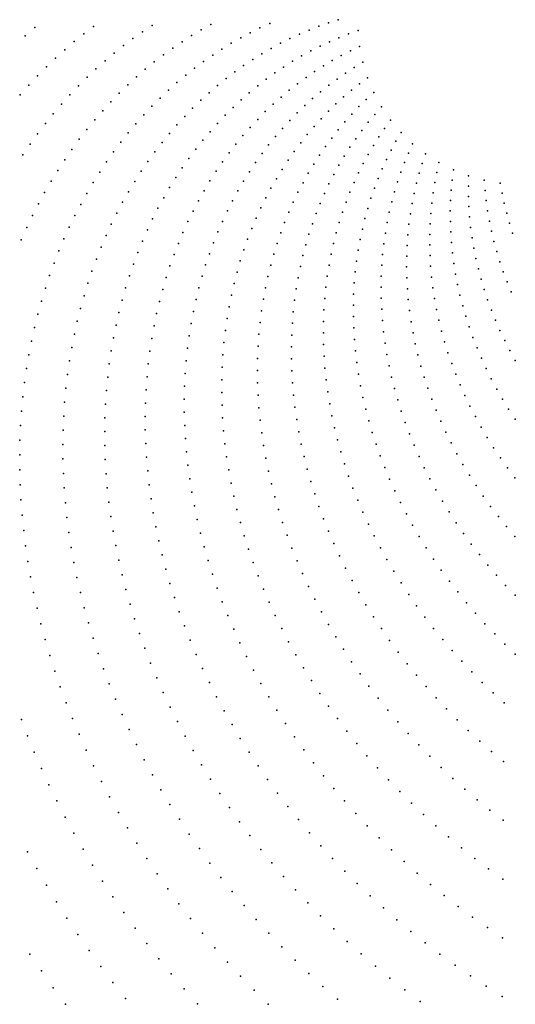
# Model space of a CAD drawing. Header units: metres. Extents: x -51 to 51, y -51 to 51.
# Tile 12 of 46: x -3.2 to -0.02, y -6.31 to 0.01. Entities that reach past the tile are written whole.
import ezdxf

# ---------------------------------------------------------------- set-up
doc = ezdxf.new("R2010")
doc.units = ezdxf.units.M
doc.layers.add('CLASS_2_GROUND', color=7, linetype='CONTINUOUS')

msp = doc.modelspace()

# ---------------------------------------------------------------- linework, layer by layer
at = {"layer": 'CLASS_2_GROUND'}
for p in [(-1.156963, 0.009214, 1.57), (-3.104726, -0.041271, 21.049999), (-2.72779, -0.033846, 17.279999), (-2.350844, -0.027088, 13.509999), (-2.036233, -0.055903, 10.37), (-1.973888, -0.020982, 9.74), (-1.659415, -0.044075, 6.6), (-1.596924, -0.015555, 5.97), (-1.344785, -0.057165, 3.46), (-1.282577, -0.032927, 2.83), (-1.219952, -0.010799, 2.2), (-1.03024, -0.060242, 0.32), (-3.166564, -0.095374, 21.68), (-2.789808, -0.081555, 17.91), (-2.474477, -0.111779, 14.77), (-2.413031, -0.068403, 14.139999), (-2.097944, -0.09291, 11), (-1.782767, -0.10742, 7.86), (-1.72138, -0.074707, 7.23), (-1.467739, -0.111927, 4.72), (-1.406524, -0.083501, 4.09), (-1.153099, -0.106428, 1.58), (-1.091904, -0.08229, 0.95), (-2.911242, -0.183198, 19.17), (-2.850976, -0.131359, 18.539999), (-2.535126, -0.157278, 15.4), (-2.219252, -0.173197, 12.259999), (-2.158967, -0.132023, 11.63), (-1.903592, -0.179116, 9.12), (-1.843521, -0.142232, 8.49), (-1.588388, -0.175011, 5.98), (-1.528377, -0.142435, 5.35), (-1.273875, -0.16093, 2.84), (-1.213773, -0.132646, 2.21), (-1.020067, -0.162951, 0.33), (-2.970549, -0.237144, 19.799999), (-2.594927, -0.204846, 16.029999), (-2.278742, -0.216468, 12.889999), (-1.962927, -0.218044, 9.75), (-1.706312, -0.246325, 7.24), (-1.647717, -0.209643, 6.61), (-1.392148, -0.223658, 4.1), (-1.33335, -0.191274, 3.47), (-1.137695, -0.221206, 1.59), (-1.079218, -0.191063, 0.96), (-3.028848, -0.293135, 20.43), (-2.711775, -0.30613, 17.289999), (-2.653828, -0.25447, 16.66), (-2.395141, -0.309068, 14.15), (-2.337392, -0.261735, 13.52), (-2.079177, -0.302031, 11.01), (-2.021472, -0.259031, 10.38), (-1.764122, -0.285034, 7.87), (-1.507503, -0.294501, 5.36), (-1.450217, -0.25807, 4.73), (-1.252419, -0.287526, 2.85), (-1.195445, -0.253366, 2.22), (-1.055714, -0.298121, 0.97), (-0.999669, -0.26423, 0.34), (-3.086087, -0.351152, 21.059999), (-2.768724, -0.359767, 17.92), (-2.451943, -0.358416, 14.78), (-2.135989, -0.347057, 11.639999), (-1.877182, -0.368453, 9.13), (-1.821097, -0.32574, 8.5), (-1.619528, -0.373328, 6.62), (-1.563958, -0.332922, 5.99), (-1.363831, -0.361783, 4.11), (-1.308565, -0.323669, 3.48), (-1.165131, -0.37175, 2.23), (-1.110885, -0.333968, 1.6), (-0.969233, -0.363061, 0.35), (-3.142212, -0.411175, 21.689999), (-2.824611, -0.415445, 18.549999), (-2.507744, -0.409759, 15.41), (-2.191856, -0.394077, 12.27), (-1.932331, -0.413127, 9.76), (-1.674167, -0.41568, 7.25), (-1.418169, -0.401837, 4.74), (-1.218405, -0.411443, 2.86), (-1.021608, -0.402394, 0.98), (-3.197181, -0.473134, 22.32), (-2.879392, -0.473102, 19.18), (-2.562494, -0.463077, 16.039999), (-2.300559, -0.494001, 13.53), (-2.246732, -0.443054, 12.9), (-1.986487, -0.45977, 10.389999), (-1.72782, -0.459983, 7.88), (-1.523861, -0.487697, 6), (-1.471529, -0.443816, 5.37), (-1.321836, -0.496481, 4.12), (-1.270655, -0.45303, 3.49), (-1.123116, -0.486608, 2.24), (-1.072918, -0.443585, 1.61), (-0.977221, -0.502832, 0.99), (-0.929042, -0.458451, 0.36), (-2.933015, -0.532716, 19.809999), (-2.616151, -0.518309, 16.67), (-2.353291, -0.54688, 14.16), (-2.091636, -0.558822, 11.65), (-2.039604, -0.508348, 11.02), (-1.831978, -0.554305, 9.139999), (-1.780442, -0.50619, 8.51), (-1.575114, -0.533464, 6.63), (-1.371898, -0.541775, 4.75), (-1.172153, -0.531439, 2.87), (-1.024154, -0.548955, 1.62), (-0.87948, -0.54944, 0.37), (-2.985429, -0.594264, 20.439999), (-2.668649, -0.575513, 17.299999), (-2.404878, -0.601669, 14.79), (-2.142526, -0.6112, 12.28), (-1.882382, -0.604291, 9.77), (-1.674203, -0.630529, 7.89), (-1.625247, -0.581075, 7.26), (-1.420794, -0.588887, 5.38), (-1.266564, -0.626406, 4.13), (-1.219985, -0.578047, 3.5), (-1.069798, -0.596789, 2.25), (-0.922979, -0.598423, 1), (-3.036595, -0.657676, 21.07), (-2.719945, -0.634625, 17.93), (-2.45528, -0.658305, 15.42), (-2.192228, -0.665443, 12.91), (-1.931611, -0.65611, 10.4), (-1.721938, -0.681787, 8.52), (-1.514899, -0.68846, 6.64), (-1.468475, -0.637795, 6.01), (-1.311844, -0.676491, 4.76), (-1.114106, -0.646306, 2.88), (-0.965063, -0.649016, 1.63), (-0.859405, -0.688203, 1.01), (-0.821025, -0.635108, 0.38), (-3.086445, -0.723019, 21.699999), (-2.76999, -0.695621, 18.559999), (-2.50443, -0.716838, 16.049999), (-2.240695, -0.721526, 13.54), (-1.979608, -0.709763, 11.03), (-1.768412, -0.734809, 9.15), (-1.560016, -0.740864, 7.27), (-1.355785, -0.728264, 5.39), (-1.198546, -0.750255, 4.14), (-1.157036, -0.697473, 3.51), (-1.044829, -0.754886, 2.89), (-1.005694, -0.701181, 2.26), (-0.89622, -0.742756, 1.64), (-0.754244, -0.714589, 0.39), (-3.134939, -0.79022, 22.33), (-2.818737, -0.758475, 19.189999), (-2.552288, -0.777206, 16.68), (-2.287891, -0.779387, 14.17), (-2.026335, -0.765195, 11.66), (-1.813567, -0.789593, 9.78), (-1.603788, -0.794962, 7.9), (-1.39834, -0.781697, 6.02), (-1.238594, -0.804621, 4.77), (-1.082427, -0.810097, 3.52), (-0.931427, -0.798731, 2.27), (-0.787121, -0.771262, 1.02), (-0.679789, -0.787075, 0.4), (-3.182028, -0.859252, 22.959999), (-2.866148, -0.823117, 19.82), (-2.598807, -0.839381, 17.309999), (-2.333745, -0.839067, 14.799999), (-2.115774, -0.881342, 12.92), (-2.071735, -0.822408, 12.29), (-1.85737, -0.846083, 10.41), (-1.64616, -0.850744, 8.53), (-1.439466, -0.836758, 6.65), (-1.277137, -0.860535, 5.4), (-1.11845, -0.866773, 4.15), (-0.964994, -0.856088, 2.9), (-0.818293, -0.82923, 1.65), (-0.706831, -0.846758, 1.03), (-0.598392, -0.851826, 0.41), (-2.912151, -0.889607, 20.449999), (-2.643941, -0.903335, 17.940001), (-2.378223, -0.900504, 15.429999), (-2.158394, -0.941998, 13.549999), (-1.899764, -0.904275, 11.04), (-1.687101, -0.908156, 9.16), (-1.479116, -0.89342, 7.28), (-1.314136, -0.917963, 6.03), (-1.15286, -0.924878, 4.78), (-0.996882, -0.914787, 3.53), (-0.847724, -0.888453, 2.28), (-0.732047, -0.907559, 1.66), (-0.619326, -0.913921, 1.04), (-0.510852, -0.908182, 0.42), (-2.956712, -0.957871, 21.08), (-2.687656, -0.968998, 18.57), (-2.421277, -0.963667, 16.059999), (-2.199556, -1.00433, 14.179999), (-1.940709, -0.964125, 11.67), (-1.726553, -0.967189, 9.79), (-1.517261, -0.951631, 7.91), (-1.349549, -0.976869, 6.66), (-1.185614, -0.984379, 5.41), (-1.027053, -0.974792, 4.16), (-0.901239, -1.010487, 3.54), (-0.875385, -0.948885, 2.91), (-0.755408, -0.969433, 2.29), (-0.638332, -0.976945, 1.67), (-0.525468, -0.972064, 1.05), (-0.418033, -0.955561, 0.43), (-0.320855, -0.993473, 0.44), (-2.999784, -1.027879, 21.709999), (-2.729878, -1.03642, 19.199999), (-2.462863, -1.028527, 16.690001), (-2.239215, -1.068305, 14.809999), (-1.980171, -1.025585, 12.3), (-1.764482, -1.027798, 10.42), (-1.58883, -1.072618, 9.17), (-1.553843, -1.011379, 8.54), (-1.383336, -1.037219, 7.29), (-1.216683, -1.045226, 6.04), (-1.055478, -1.036054, 4.79), (-0.925259, -1.073212, 4.17), (-0.776882, -1.032336, 2.92), (-0.655385, -1.040851, 2.3), (-0.538071, -1.036679, 1.68), (-0.426184, -1.02059, 1.06), (-0.322457, -1.058995, 1.07), (-0.220282, -1.021519, 0.45), (-0.117312, -1.039401, 0.46), (-3.041321, -1.099602, 22.34), (-2.770576, -1.10553, 19.83), (-2.502952, -1.095013, 17.32), (-2.277329, -1.133891, 15.44), (-2.01809, -1.088651, 12.929999), (-1.800853, -1.089933, 11.05), (-1.622191, -1.135296, 9.8), (-1.415459, -1.098972, 7.92), (-1.246024, -1.107391, 6.67), (-1.08212, -1.098535, 5.42), (-0.947414, -1.137017, 4.8), (-0.796446, -1.09622, 3.55), (-0.670457, -1.105593, 2.93), (-0.548644, -1.101976, 2.31), (-0.43226, -1.086146, 1.69), (-0.321941, -1.124835, 1.7), (-0.215317, -1.086877, 1.08), (-0.10583, -1.103939, 1.09), (-3.081295, -1.17296, 22.969999), (-2.809705, -1.176296, 20.459999), (-2.541469, -1.163169, 17.949999), (-2.054433, -1.153274, 13.559999), (-1.83561, -1.153585, 11.679999), (-1.65387, -1.199402, 10.429999), (-1.445892, -1.162076, 8.55), (-1.273613, -1.170815, 7.3), (-1.106948, -1.162193, 6.05), (-0.81407, -1.16104, 4.18), (-0.683529, -1.171121, 3.56), (-0.557165, -1.167905, 2.94), (-0.436243, -1.152179, 2.32), (-0.319296, -1.19094, 2.33), (-0.208214, -1.15234, 1.71), (-0.09221, -1.168367, 1.72), (-3.119626, -1.248012, 23.6), (-2.847222, -1.248683, 21.09), (-2.578385, -1.232922, 18.58), (-2.313873, -1.201017, 16.07), (-2.089158, -1.219418, 14.19), (-1.86873, -1.218692, 12.309999), (-1.47458, -1.226514, 9.179999), (-1.2994, -1.235479, 7.93), (-1.129924, -1.226987, 6.68), (-0.967672, -1.201856, 5.43), (-0.829726, -1.22675, 4.81), (-0.69458, -1.237384, 4.19), (-0.563614, -1.234418, 3.57), (-0.438123, -1.218636, 2.95), (-0.314516, -1.257257, 2.96), (-0.198968, -1.217854, 2.34), (-0.076453, -1.232631, 2.35), (-3.156288, -1.324679, 24.23), (-2.883102, -1.322614, 21.719999), (-2.613657, -1.304238, 19.209999), (-2.348769, -1.269719, 16.699999), (-2.122243, -1.287016, 14.82), (-1.900145, -1.285257, 12.94), (-1.683846, -1.264871, 11.059999), (-1.501506, -1.292223, 9.809999), (-1.32337, -1.301318, 8.559999), (-1.151031, -1.292861, 7.31), (-0.986003, -1.267688, 6.06), (-0.843396, -1.293298, 5.44), (-0.703587, -1.304335, 4.82), (-0.567979, -1.301461, 4.2), (-0.437887, -1.285465, 3.58), (-0.30759, -1.323733, 3.59), (-0.187573, -1.283365, 2.97), (-0.058558, -1.296678, 2.98), (-2.647245, -1.377081, 19.84), (-2.381992, -1.339926, 17.33), (-2.153611, -1.356093, 15.45), (-1.929866, -1.35317, 13.57), (-1.712065, -1.331689, 11.69), (-1.526616, -1.359184, 10.44), (-1.345469, -1.36831, 9.19), (-1.170221, -1.359786, 7.94), (-1.002387, -1.334459, 6.69), (-0.855054, -1.360637, 6.07), (-0.71053, -1.371923, 5.45), (-0.570242, -1.368983, 4.83), (-0.435516, -1.352615, 4.21), (-0.298516, -1.390314, 4.22), (-0.174031, -1.348819, 3.6), (-0.038529, -1.360455, 3.61), (-3.191238, -1.402924, 24.859999), (-2.917264, -1.39814, 22.35), (-2.679128, -1.451373, 20.469999), (-2.413504, -1.411601, 17.959999), (-2.18324, -1.426579, 16.08), (-1.957804, -1.422464, 14.2), (-1.738498, -1.399803, 12.32), (-1.549884, -1.427343, 11.07), (-1.365678, -1.436401, 9.82), (-1.187474, -1.42771, 8.57), (-1.016789, -1.402129, 7.32), (-0.864676, -1.428718, 6.7), (-0.715392, -1.440097, 6.08), (-0.570382, -1.436934, 5.46), (-0.43101, -1.42003, 4.84), (-0.158338, -1.414163, 4.23), (-2.949686, -1.475181, 22.98), (-2.443262, -1.484706, 18.59), (-2.211093, -1.498436, 16.709999), (-1.983943, -1.49307, 14.83), (-1.763122, -1.469158, 12.95), (-1.571291, -1.496644, 11.7), (-1.383976, -1.505535, 10.45), (-1.202773, -1.496575, 9.2), (-1.029198, -1.470638, 7.95), (-0.872235, -1.497496, 7.33), (-0.718154, -1.508806, 6.71), (-0.568398, -1.505259, 6.09), (-0.424355, -1.48766, 5.47), (-0.287286, -1.456946, 4.85), (-0.14049, -1.479344, 4.86), (-2.980325, -1.5537, 23.609999), (-2.709223, -1.527159, 21.1), (-2.471253, -1.559163, 19.219999), (-2.237132, -1.571623, 17.34), (-2.008247, -1.564947, 15.46), (-1.785881, -1.539738, 13.58), (-1.590781, -1.567069, 12.33), (-1.400312, -1.575688, 11.08), (-1.21607, -1.566353, 9.83), (-1.03957, -1.539954, 8.58), (-0.877729, -1.56691, 7.96), (-0.718794, -1.578002, 7.34), (-0.564265, -1.573909, 6.72), (-0.415544, -1.55545, 6.1), (-0.273897, -1.523576, 5.48), (-0.120499, -1.544306, 5.49), (-3.009142, -1.633659, 24.24), (-2.73751, -1.604358, 21.73), (-2.497393, -1.63501, 19.85), (-2.030681, -1.638053, 16.09), (-1.80675, -1.611488, 14.21), (-1.608333, -1.63856, 12.96), (-1.227362, -1.636979, 10.46), (-1.047904, -1.610012, 9.21), (-0.881114, -1.636923, 8.59), (-0.55799, -1.642824, 7.35), (-0.404562, -1.623348, 6.73), (-0.258339, -1.590152, 6.11), (-0.098361, -1.608996, 6.12), (-2.763953, -1.682932, 22.359999), (-2.261345, -1.646065, 17.969999), (-1.825698, -1.684364, 14.839999), (-1.41468, -1.646791, 11.71), (-1.054154, -1.680778, 9.84), (-0.717303, -1.64763, 7.97), (-0.391422, -1.691297, 7.36), (-0.240622, -1.656616, 6.74), (-0.074081, -1.673361, 6.75), (-3.036123, -1.714972, 24.869999), (-2.788512, -1.76284, 22.99), (-2.521664, -1.712166, 20.48), (-2.283647, -1.721789, 18.6), (-2.051236, -1.712313, 16.719999), (-1.84272, -1.758292, 15.469999), (-1.623919, -1.711072, 13.59), (-1.427029, -1.718821, 12.34), (-1.236599, -1.708422, 11.09), (-1.058311, -1.752195, 10.469999), (-0.882385, -1.707478, 9.22), (-0.713679, -1.717633, 8.599999), (-0.549539, -1.711961, 7.98), (-0.376095, -1.759248, 7.99), (-0.220735, -1.722918, 7.37), (-0.047657, -1.737346, 7.38), (-3.061178, -1.79769, 25.5), (-2.544033, -1.790591, 21.109999), (-2.304028, -1.798717, 19.23), (-2.069828, -1.787747, 17.35), (-1.637536, -1.784534, 14.219999), (-1.437358, -1.791706, 12.969999), (-1.243769, -1.780624, 11.719999), (-1.060369, -1.824204, 11.099999), (-0.881537, -1.778516, 9.849999), (-0.707884, -1.787968, 9.23), (-0.538929, -1.781257, 8.61), (-0.358589, -1.827145, 8.62), (-0.198697, -1.789, 8), (-3.084266, -1.881775, 26.129999), (-2.811178, -1.843997, 23.619999), (-2.564462, -1.870243, 21.74), (-2.322453, -1.876807, 19.859999), (-2.086449, -1.864278, 17.98), (-1.857732, -1.833284, 16.1), (-1.649102, -1.858948, 14.849999), (-1.445614, -1.865422, 13.599999), (-1.248866, -1.853526, 12.349999), (-0.878528, -1.849998, 10.48), (-0.699933, -1.858572, 9.86), (-0.526125, -1.850667, 9.24), (-0.338917, -1.89493, 9.25), (-0.174484, -1.854811, 8.63), (-2.831859, -1.926447, 24.25), (-2.582947, -1.951038, 22.369999), (-2.33889, -1.956015, 20.49), (-2.101069, -1.941863, 18.609999), (-1.870731, -1.909266, 16.73), (-1.658617, -1.934242, 15.48), (-1.451786, -1.939909, 14.23), (-1.251838, -1.927098, 12.98), (-1.060281, -1.896769, 11.73), (-0.873371, -1.921859, 11.11), (-0.689787, -1.929403, 10.49), (-0.511134, -1.920133, 9.87), (-0.148126, -1.920296, 9.26), (-3.105435, -1.967041, 26.76), (-2.850548, -2.010104, 24.879999), (-2.113656, -2.020454, 19.24), (-1.881686, -1.986191, 17.359999), (-1.666054, -2.01037, 16.109999), (-1.455852, -2.015116, 14.86), (-1.252679, -2.001279, 13.61), (-1.058059, -1.969824, 12.36), (-0.866024, -1.994061, 11.74), (-0.677451, -2.000401, 11.12), (-0.493966, -1.989598, 10.5), (-0.317049, -1.962555, 9.88), (-0.1196, -1.985401, 9.889999), (-3.124594, -2.053541, 27.389999), (-2.599397, -2.033012, 23), (-2.353337, -2.036258, 21.119999), (-1.890572, -2.064011, 17.99), (-1.251369, -2.076018, 14.24), (-1.053641, -2.043341, 12.99), (-0.856489, -2.066542, 12.37), (-0.662932, -2.071508, 11.75), (-0.474587, -2.059013, 11.13), (-0.293016, -2.029961, 10.51), (-0.088925, -2.050072, 10.52), (-3.141644, -2.141326, 28.019999), (-2.86721, -2.094925, 25.51), (-2.613805, -2.116079, 23.629999), (-2.365703, -2.117564, 21.75), (-2.124213, -2.099973, 19.869999), (-1.897392, -2.142649, 18.619999), (-1.671388, -2.08728, 16.74), (-1.457788, -2.090994, 15.49), (-1.047089, -2.117227, 13.62), (-0.84477, -2.139244, 13), (-0.646192, -2.14268, 12.38), (-0.453026, -2.12832, 11.759999), (-0.266787, -2.097098, 11.139999), (-0.056124, -2.114255, 11.15), (-2.881844, -2.18082, 26.139999), (-2.626141, -2.200195, 24.26), (-2.375985, -2.19985, 22.379999), (-2.132649, -2.180438, 20.5), (-1.674629, -2.164899, 17.369999), (-1.457606, -2.16747, 16.119999), (-1.247924, -2.151245, 14.87), (-1.03831, -2.191469, 14.25), (-0.830826, -2.212125, 13.63), (-0.429248, -2.197469, 12.389999), (-0.238381, -2.163909, 11.77), (-0.021173, -2.177897, 11.78), (-3.156677, -2.230161, 28.65), (-2.894317, -2.267875, 26.769999), (-2.138967, -2.261767, 21.129999), (-1.902058, -2.222116, 19.25), (-1.675688, -2.243227, 18), (-1.455223, -2.244539, 16.75), (-1.242262, -2.226946, 15.5), (-1.027323, -2.265999, 14.88), (-0.627241, -2.213859, 13.009999), (-0.403286, -2.266399, 13.02), (-0.207819, -2.230339, 12.4), (-3.169526, -2.320192, 29.279999), (-2.636374, -2.285313, 24.889999), (-2.384156, -2.283068, 23.01), (-1.904577, -2.302331, 19.879999), (-1.674576, -2.32219, 18.629999), (-1.450649, -2.322124, 17.379999), (-1.234397, -2.303049, 16.129999), (-0.814663, -2.285126, 14.259999), (-0.606073, -2.284988, 13.639999), (-0.375107, -2.335063, 13.65), (-0.175071, -2.296336, 13.03), (-2.904735, -2.355869, 27.4), (-2.644508, -2.371346, 25.519999), (-2.390188, -2.367171, 23.639999), (-2.143141, -2.343912, 21.76), (-1.904924, -2.383247, 20.51), (-1.671271, -2.401735, 19.26), (-1.443869, -2.400176, 18.01), (-1.224316, -2.379502, 16.76), (-1.014115, -2.340763, 15.509999), (-0.796273, -2.358192, 14.889999), (-0.582723, -2.356006, 14.27), (-0.140161, -2.361845, 13.66), (-3.180298, -2.411179, 29.91), (-2.912924, -2.444931, 28.029999), (-2.650446, -2.458325, 26.15), (-2.394089, -2.452074, 24.269999), (-2.145144, -2.426825, 22.389999), (-1.903077, -2.464811, 21.139999), (-1.212004, -2.456251, 17.389999), (-0.998676, -2.415707, 16.139999), (-0.775689, -2.431257, 15.52), (-0.557115, -2.426875, 14.9), (-0.344731, -2.403403, 14.28), (-0.103096, -2.426811, 14.29), (-3.188893, -2.503173, 30.539999), (-2.144992, -2.510422, 23.019999), (-1.665755, -2.481811, 19.889999), (-1.434864, -2.478641, 18.639999), (-0.981035, -2.490763, 16.77), (-0.752829, -2.504291, 16.15), (-0.529285, -2.497532, 15.53), (-0.312159, -2.471364, 14.91), (-0.063923, -2.49118, 14.92), (-2.919002, -2.534835, 28.66), (-2.654154, -2.546203, 26.779999), (-2.395761, -2.5378, 24.9), (-1.899054, -2.546944, 21.77), (-1.658047, -2.56234, 20.52), (-1.423658, -2.557445, 19.27), (-1.197488, -2.533225, 18.02), (-0.961107, -2.565906, 17.4), (-0.727728, -2.577226, 16.779999), (-0.499232, -2.567922, 16.16), (-0.277396, -2.538891, 15.54), (-0.022577, -2.5549, 15.549999), (-3.195202, -2.596223, 31.17), (-2.922867, -2.625622, 29.289999), (-2.655723, -2.634809, 27.41), (-2.395216, -2.624262, 25.529999), (-2.142584, -2.594717, 23.65), (-1.892757, -2.629652, 22.4), (-1.648053, -2.643321, 21.15), (-1.410161, -2.636579, 19.9), (-1.18068, -2.610406, 18.65), (-0.938924, -2.641066, 18.029999), (-0.700382, -2.650009, 17.41), (-0.466958, -2.63799, 16.789999), (-0.240489, -2.605927, 16.17), (-3.19935, -2.690086, 31.799999), (-2.924409, -2.717332, 29.92), (-2.392427, -2.711411, 26.16), (-2.137937, -2.679629, 24.279999), (-1.884206, -2.712855, 23.029999), (-1.394396, -2.715966, 20.529999), (-1.161608, -2.687722, 19.279999), (-0.914478, -2.71619, 18.66), (-0.432506, -2.707675, 17.42), (-0.201365, -2.672425, 16.799999), (-2.65505, -2.724174, 28.039999), (-2.131029, -2.765103, 24.91), (-1.635795, -2.724676, 21.779999), (-1.140262, -2.765119, 19.91), (-0.670789, -2.722583, 18.039999), (-0.3958, -2.776935, 18.049999), (-0.160071, -2.738326, 17.43), (-3.201147, -2.784907, 32.43), (-2.923766, -2.809737, 30.549999), (-2.652026, -2.814329, 28.67), (-2.387416, -2.799159, 26.789999), (-1.87338, -2.796498, 23.66), (-1.621258, -2.806351, 22.41), (-1.376352, -2.795552, 21.16), (-1.116634, -2.842542, 20.539999), (-0.887766, -2.791221, 19.289999), (-0.638992, -2.794884, 18.67), (-0.116616, -2.803576, 18.059999), (-3.200733, -2.880442, 33.059998), (-2.920741, -2.902964, 31.179998), (-2.646796, -2.90506, 29.299999), (-2.380031, -2.887562, 27.42), (-2.12184, -2.851089, 25.539999), (-1.860265, -2.880531, 24.289999), (-1.604427, -2.888292, 23.039999), (-1.356018, -2.875284, 21.789999), (-0.858827, -2.866091, 19.92), (-0.604906, -2.866878, 19.299999), (-0.356884, -2.845709, 18.68), (-0.071011, -2.868121, 18.690001), (-2.110351, -2.937535, 26.17), (-1.844889, -2.964869, 24.92), (-1.585335, -2.970421, 23.67), (-1.333429, -2.955086, 22.42), (-1.090763, -2.919919, 21.17), (-0.827573, -2.940773, 20.549999), (-0.568577, -2.938498, 19.93), (-0.315764, -2.913942, 19.309999), (-0.023313, -2.931908, 19.32), (-3.198, -2.976737, 33.689999), (-2.915485, -2.996783, 31.809999), (-2.639162, -2.996477, 29.929998), (-2.370427, -2.976424, 28.049999), (-2.09659, -3.024353, 26.799999), (-1.062556, -2.997228, 21.799999), (-0.794045, -3.015198, 21.18), (-0.530006, -3.009689, 20.559999), (-0.272449, -2.981578, 19.939999), (-3.192827, -3.073838, 34.32), (-2.907889, -3.091233, 32.439999), (-2.629283, -3.088367, 30.559999), (-2.358404, -3.065837, 28.68), (-1.827148, -3.049518, 25.549999), (-1.563882, -3.052732, 24.299999), (-1.308487, -3.034945, 23.049999), (-1.03205, -3.074398, 22.43), (-0.758243, -3.089309, 21.809999), (-0.489199, -3.080397, 21.189999), (-0.226993, -3.048561, 20.57), (-2.344128, -3.155603, 29.309999), (-2.080403, -3.111587, 27.43), (-1.807024, -3.13442, 26.18), (-1.540101, -3.135146, 24.93), (-1.281229, -3.114783, 23.68), (-0.999244, -3.151372, 23.059999), (-0.446208, -3.150559, 21.82), (-0.179314, -3.114843, 21.199999), (-3.185375, -3.1715, 34.950001), (-2.897832, -3.186349, 33.07), (-2.61705, -3.180757, 31.189999), (-2.06196, -3.199056, 28.059999), (-1.78465, -3.219439, 26.809999), (-1.513982, -3.217607, 25.559999), (-1.25165, -3.194548, 24.309999), (-0.720169, -3.163051, 22.439999), (-0.400946, -3.220135, 22.449999), (-0.129469, -3.180366, 21.83), (-3.175431, -3.269863, 35.579998), (-2.885485, -3.281901, 33.700001), (-2.602343, -3.273673, 31.82), (-2.32749, -3.24574, 29.939999), (-1.219743, -3.274181, 24.939999), (-0.964136, -3.228096, 23.689999), (-0.679875, -3.236359, 23.07), (-0.07747, -3.245075, 22.459999), (-2.308374, -3.336265, 30.57), (-2.041157, -3.286768, 28.689999), (-1.75992, -3.304575, 27.439999), (-1.485568, -3.300038, 26.189999), (-0.926775, -3.304499, 24.32), (-0.637266, -3.309198, 23.699999), (-0.353468, -3.289061, 23.08), (-0.023331, -3.308918, 23.09), (-3.163168, -3.368681, 36.209999), (-2.870631, -3.378012, 34.329998), (-2.585341, -3.366903, 32.450001), (-2.017875, -3.374731, 29.32), (-1.732721, -3.389827, 28.07), (-1.454701, -3.382451, 26.82), (-1.185557, -3.353611, 25.57), (-0.887062, -3.380554, 24.949999), (-0.592397, -3.381502, 24.33), (-0.303784, -3.357284, 23.709999), (-3.148469, -3.467996, 36.84), (-2.853454, -3.474453, 34.959999), (-2.565825, -3.46055, 33.079998), (-2.286963, -3.426981, 31.199999), (-1.992307, -3.462765, 29.949999), (-1.703249, -3.475032, 28.699999), (-1.421579, -3.464699, 27.449999), (-1.148988, -3.432816, 26.199999), (-0.845049, -3.456191, 25.58), (-0.545273, -3.453215, 24.959999), (-0.251903, -3.424748, 24.34), (-2.26304, -3.517974, 31.83), (-1.110032, -3.51174, 26.83), (-0.800738, -3.531354, 26.209999), (-0.495901, -3.524282, 25.59), (-0.197891, -3.491397, 24.969999), (-3.131205, -3.567852, 37.469997), (-2.833834, -3.571255, 35.59), (-2.543987, -3.554402, 33.709999), (-1.964233, -3.550937, 30.58), (-1.671286, -3.560238, 29.33), (-1.385989, -3.546815, 28.08), (-1.068848, -3.590276, 27.459999), (-0.444291, -3.594647, 26.219999), (-0.141655, -3.557181, 25.599998), (-2.519709, -3.648483, 34.34), (-2.236801, -3.60905, 32.459999), (-1.933858, -3.639071, 31.209999), (-1.637041, -3.645286, 29.959999), (-1.348141, -3.628658, 28.709999), (-0.75419, -3.605975, 26.84), (-0.390509, -3.66425, 26.849998), (-0.083207, -3.622045, 26.23), (-3.111572, -3.668, 38.099998), (-2.811644, -3.668452, 36.219997), (-2.208131, -3.700222, 33.09), (-1.901068, -3.72717, 31.84), (-1.307929, -3.710213, 29.34), (-1.025333, -3.668402, 28.09), (-0.705244, -3.680033, 27.469999), (-0.022727, -3.68593, 26.859999), (-3.08933, -3.768576, 38.73), (-2.78709, -3.765815, 36.849998), (-2.492863, -3.742813, 34.969997), (-2.176904, -3.7915, 33.719997), (-1.600403, -3.730173, 30.59), (-1.265235, -3.791463, 29.969999), (-0.979375, -3.746093, 28.719999), (-0.65413, -3.753427, 28.099998), (-0.334397, -3.733053, 27.48), (-2.463663, -3.837182, 35.599998), (-1.865738, -3.815237, 32.469997), (-1.561252, -3.814889, 31.219999), (-0.931205, -3.82323, 29.349998), (-0.600629, -3.826144, 28.73), (-0.276194, -3.800979, 28.109999), (-3.064691, -3.869336, 39.360001), (-2.759929, -3.863457, 37.48), (-2.14334, -3.882695, 34.349998), (-1.828094, -3.903098, 33.099998), (-1.519814, -3.899281, 31.849998), (-1.220289, -3.872273, 30.599998), (-0.880596, -3.899815, 29.98), (-0.544981, -3.898088, 29.359999), (-0.215801, -3.867985, 28.74), (-3.037528, -3.970318, 39.989998), (-2.730381, -3.961154, 38.110001), (-2.431866, -3.931687, 36.23), (-2.107195, -3.973881, 34.98), (-1.172859, -3.952662, 31.23), (-0.82779, -3.975737, 30.609999), (-0.487083, -3.969225, 29.99), (-0.153114, -3.934021, 29.369999), (-2.397699, -4.026119, 36.860001), (-1.787895, -3.99081, 33.73), (-1.475852, -3.983386, 32.48), (-1.123186, -4.032499, 31.859999), (-0.426824, -4.039513, 30.619999), (-0.088386, -3.999023, 30), (-3.007701, -4.071558, 40.619999), (-2.698319, -4.058935, 38.739998), (-2.068704, -4.064872, 35.610001), (-1.745378, -4.078205, 34.360001), (-1.429608, -4.067055, 33.110001), (-0.772678, -4.050969, 31.24), (-0.021393, -4.062944, 30.629999), (-2.663606, -4.156823, 39.369999), (-2.361036, -4.120499, 37.489998), (-2.027743, -4.155675, 36.239998), (-1.700422, -4.165281, 34.989998), (-1.380963, -4.150279, 33.739998), (-1.071157, -4.111767, 32.489998), (-0.715142, -4.125475, 31.869999), (-0.364459, -4.108868, 31.25), (-2.975444, -4.172812, 41.25), (-2.321742, -4.214839, 38.119999), (-1.329791, -4.23304, 34.369999), (-1.016648, -4.190438, 33.119999), (-0.655442, -4.199154, 32.5), (-0.299755, -4.177259, 31.879999), (-2.940492, -4.274208, 41.879997), (-2.626482, -4.254597, 40), (-1.984177, -4.246294, 36.869999), (-1.652896, -4.252033, 35.619999), (-0.959921, -4.268393, 33.75), (-0.593335, -4.271993, 33.130001), (-0.232981, -4.244611, 32.509998), (-2.586682, -4.352361, 40.629997), (-2.280063, -4.308937, 38.75), (-1.938259, -4.336548, 37.5), (-1.603058, -4.338298, 36.25), (-1.27635, -4.315197, 35), (-0.900725, -4.345634, 34.380001), (-0.529092, -4.343897, 33.759998), (-0.164026, -4.310881, 33.139999), (-2.903094, -4.375506, 42.509998), (-2.235735, -4.402878, 39.379997), (-1.550646, -4.42412, 36.880001), (-1.220384, -4.396775, 35.630001), (-0.839332, -4.42205, 35.009998), (-0.462598, -4.41483, 34.389999), (-0.092777, -4.376017, 33.77), (-3.190286, -4.482643, 45.02), (-2.863111, -4.476738, 43.139999), (-2.544462, -4.449898, 41.259998), (-1.889727, -4.4265, 38.129997), (-1.162166, -4.477639, 36.259998), (-0.39373, -4.48475, 35.02), (-2.499686, -4.547229, 41.889999), (-2.18902, -4.496465, 40.009998), (-1.838846, -4.515975, 38.759998), (-1.495931, -4.509346, 37.509998), (-0.775622, -4.497612, 35.639999), (-3.150182, -4.587546, 45.649998), (-2.820398, -4.577935, 43.77), (-2.139783, -4.589709, 40.639999), (-1.785485, -4.604972, 39.389999), (-1.438784, -4.593963, 38.139999), (-1.10157, -4.55777, 36.889999), (-0.709467, -4.572284, 36.27), (-0.322778, -4.553575, 35.649998), (-2.452207, -4.644372, 42.52), (-1.038464, -4.637143, 37.52), (-0.641158, -4.645968, 36.899998), (-0.249482, -4.621271, 36.279999), (-3.1073, -4.692449, 46.279999), (-2.775222, -4.678861, 44.399998), (-2.087881, -4.682615, 41.27), (-1.729503, -4.693488, 40.02), (-1.379068, -4.677959, 38.77), (-0.973139, -4.715637, 38.149998), (-0.570426, -4.718647, 37.529999), (-0.17414, -4.687767, 36.91), (-3.061916, -4.797098, 46.91), (-2.727296, -4.77963, 45.029999), (-2.402303, -4.741115, 43.149998), (-2.033595, -4.774997, 41.899998), (-1.671187, -4.781355, 40.649998), (-1.317073, -4.761189, 39.399998), (-0.905318, -4.793254, 38.779999), (-0.497573, -4.790227, 38.16), (-0.096634, -4.753018, 37.540001), (-2.349684, -4.837548, 43.779999), (-1.252517, -4.843678, 40.029999), (-0.422474, -4.860675, 38.790001), (-3.013883, -4.901533, 47.539997), (-2.676904, -4.880014, 45.66), (-1.97664, -4.86692, 42.529999), (-1.610253, -4.868621, 41.279999), (-1.185703, -4.925288, 40.66), (-0.835306, -4.869881, 39.41), (-2.623901, -4.980039, 46.289997), (-2.294642, -4.933467, 44.41), (-1.91731, -4.958203, 43.16), (-1.546999, -4.955126, 41.91), (-0.762972, -4.945492, 40.040001), (-0.344996, -4.929944, 39.419998), (-2.963043, -5.005783, 48.169998), (-2.237034, -5.028886, 45.039997), (-1.855465, -5.048851, 43.790001), (-1.481288, -5.040864, 42.540001), (-1.116497, -5.006004, 41.290001), (-0.688177, -5.020051, 40.669998), (-0.265457, -4.997955, 40.049999), (-2.909695, -5.109606, 48.799999), (-2.568129, -5.079723, 46.919998), (-1.044754, -5.0858, 41.919998), (-0.611241, -5.093455, 41.299999), (-0.183575, -5.064674, 40.68), (-2.509894, -5.178847, 47.549999), (-2.176702, -5.123813, 45.669998), (-1.790952, -5.138858, 44.419998), (-1.412972, -5.125817, 43.169998), (-0.970795, -5.164551, 42.549999), (-0.531872, -5.165691, 41.93), (-0.099678, -5.130032, 41.309998), (-2.853526, -5.213122, 49.43), (-2.113962, -5.218052, 46.299999), (-1.724088, -5.228054, 45.049999), (-1.342369, -5.209841, 43.799999), (-0.894321, -5.242263, 43.18), (-0.450404, -5.236666, 42.559998), (-2.448885, -5.277508, 48.18), (-1.269176, -5.292962, 44.43), (-0.366698, -5.306345, 43.189999), (-3.150278, -5.333047, 51.939999), (-2.79485, -5.316093, 50.059998), (-2.0485, -5.311676, 46.93), (-1.654565, -5.316488, 45.68), (-0.815665, -5.31882, 43.809998), (-2.733512, -5.418549, 50.689999), (-2.385422, -5.375493, 48.809998), (-1.980644, -5.404497, 47.559998), (-1.582713, -5.403997, 46.309998), (-1.193724, -5.37504, 45.059998), (-0.734687, -5.394198, 44.439999), (-0.280614, -5.37468, 43.82), (-3.091355, -5.439998, 52.57), (-2.31935, -5.47282, 49.439999), (-1.910241, -5.496521, 48.189999), (-1.508382, -5.490576, 46.939999), (-1.11587, -5.456061, 45.689999), (-0.651237, -5.468359, 45.07), (-0.192498, -5.441597, 44.450001), (-3.029719, -5.546459, 53.199997), (-2.669344, -5.52051, 51.32), (-1.035457, -5.535996, 46.32), (-0.565665, -5.541203, 45.700001), (-0.102044, -5.507055, 45.079998), (-2.602681, -5.62175, 51.949997), (-2.250505, -5.569496, 50.07), (-1.837129, -5.587744, 48.82), (-1.431414, -5.576209, 47.57), (-0.952837, -5.614724, 46.950001), (-0.477657, -5.612712, 46.329998), (-2.965369, -5.652369, 53.829998), (-2.179228, -5.665321, 50.700001), (-1.761654, -5.677993, 49.450001), (-1.352159, -5.660748, 48.200001), (-0.387573, -5.682799, 46.959999), (-2.533362, -5.722294, 52.579998), (-1.270288, -5.74422, 48.829998), (-0.867687, -5.692248, 47.579998), (-0.295268, -5.751426, 47.59), (-2.897956, -5.757844, 54.459999), (-2.105361, -5.760308, 51.329998), (-1.683485, -5.767317, 50.079998), (-0.780371, -5.768454, 48.209999), (-2.82818, -5.862464, 55.09), (-2.461037, -5.822228, 53.209999), (-2.028553, -5.854519, 51.959999), (-1.602981, -5.855552, 50.709999), (-1.186164, -5.826486, 49.459999), (-0.690737, -5.843316, 48.84), (-0.200587, -5.818544, 48.219997), (-2.386416, -5.921189, 53.84), (-1.099631, -5.907529, 50.09), (-0.598625, -5.916795, 49.469997), (-0.10391, -5.884083, 48.849998), (-3.135122, -5.989041, 57.599998), (-2.755697, -5.966349, 55.719997), (-1.949523, -5.947642, 52.59), (-1.519801, -5.94274, 51.34), (-1.010523, -5.987322, 50.719997), (-0.504416, -5.988795, 50.099998), (-2.309159, -6.019269, 54.469997), (-1.867932, -6.039744, 53.219997), (-1.43432, -6.028726, 51.969997), (-0.919222, -6.065745, 51.349998), (-0.40777, -6.059295, 50.73), (-3.06233, -6.097169, 58.23), (-2.680516, -6.069437, 56.349998), (-2.229272, -6.116408, 55.099998), (-1.783791, -6.130768, 53.849998), (-1.346375, -6.1135, 52.599998), (-0.308892, -6.12822, 51.360001), (-2.60264, -6.171667, 56.98), (-0.825569, -6.142772, 51.98), (-2.986402, -6.204708, 58.859997), (-2.146768, -6.212545, 55.73), (-1.697113, -6.220652, 54.48), (-1.255982, -6.197003, 53.23), (-0.729206, -6.21839, 52.610001), (-0.207998, -6.19551, 51.989998), (-2.908096, -6.311227, 59.489998), (-2.521697, -6.273131, 57.610001), (-2.061271, -6.307746, 56.360001), (-1.607529, -6.309435, 55.110001), (-1.162776, -6.279248, 53.860001), (-0.630908, -6.29245, 53.239998), (-0.104929, -6.261121, 52.619999)]:
    msp.add_point(p, dxfattribs=at)

doc.saveas('drawing.dxf')
